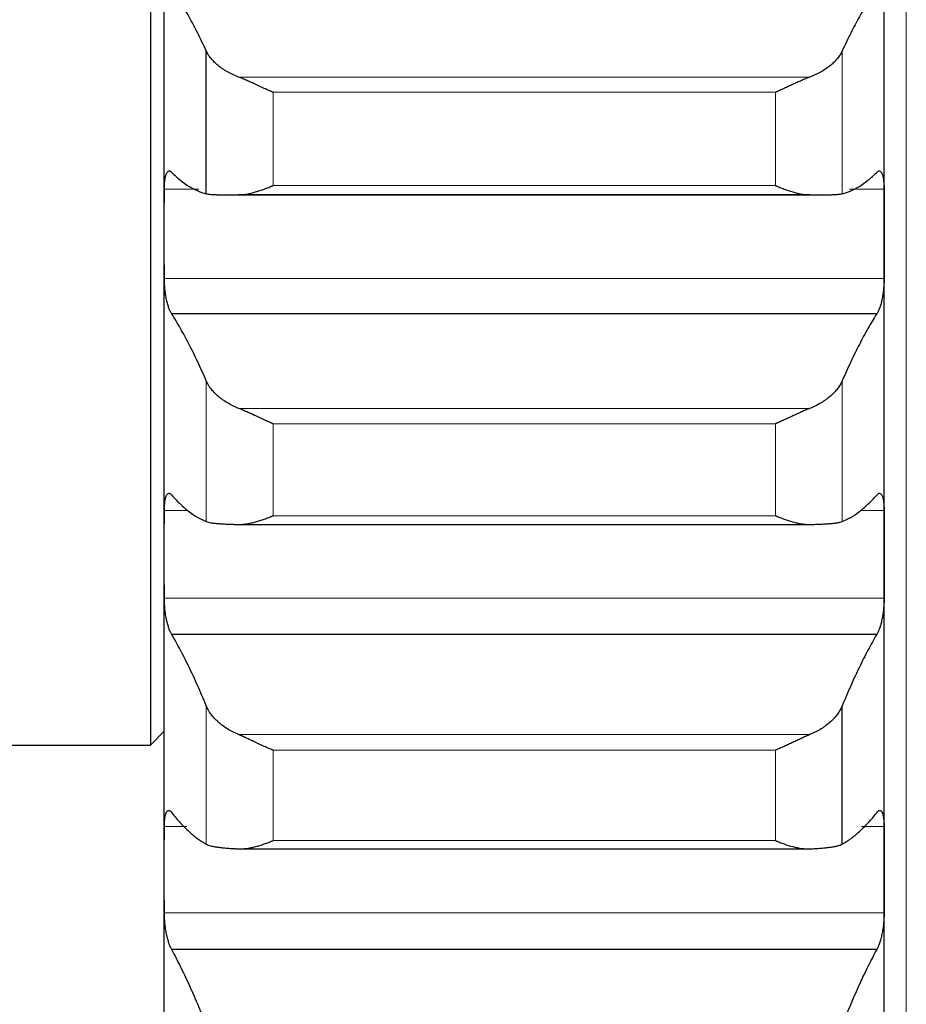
# Model space of a CAD drawing. Header units: inches. Extents: x 0 to 17820, y -10 to 12600.
# Tile 52 of 256: x 6443 to 6507, y 4077 to 4148. Entities that reach past the tile are written whole.
import ezdxf

# ---------------------------------------------------------------- set-up
doc = ezdxf.new("R2010")
doc.units = ezdxf.units.IN
doc.layers.add('1', color=7, linetype='Continuous', true_color=0xffffff)

msp = doc.modelspace()

# ---------------------------------------------------------------- linework, layer by layer
at = {"layer": '1', "color": 2, "linetype": 'Continuous', "lineweight": 25}
for p, q in [((6452.143, 4345.566), (6452.143, 4095.566)), ((6453.143, 4132.523), (6453.143, 4156.032)), ((6505.143, 4132.523), (6505.143, 4156.032)), ((6456.17, 4135.422), (6456.17, 4145.744)), ((6458.039, 4135.335), (6500.18, 4135.335)), ((6499.775, 4135.337), (6458.512, 4135.337)), ((6453.143, 4109.355), (6453.143, 4132.523)), ((6505.143, 4109.355), (6505.143, 4132.523)), ((6504.606, 4126.736), (6453.681, 4126.736)), ((6458.512, 4111.517), (6499.775, 4111.517)), ((6453.143, 4086.566), (6453.143, 4109.355)), ((6505.143, 4086.566), (6505.143, 4109.355)), ((6504.606, 4103.573), (6453.681, 4103.573)), ((6502.117, 4088.414), (6502.117, 4098.419)), ((6452.143, 4095.566), (6453.143, 4096.566)), ((6399.143, 4095.566), (6452.143, 4095.566)), ((6458.512, 4088.07), (6499.775, 4088.07)), ((6453.143, 4064.192), (6453.143, 4086.566)), ((6505.143, 4064.192), (6505.143, 4086.566)), ((6504.606, 4080.798), (6453.681, 4080.798))]:
    msp.add_line(p, q, dxfattribs=at)
at = {"layer": '1', "color": 110, "linetype": 'Continuous', "lineweight": 13}
for p, q in [((6506.743, 4345.566), (6506.743, 3895.559)), ((6502.117, 4135.422), (6502.117, 4145.744)), ((6499.775, 4143.851), (6458.512, 4143.851)), ((6497.288, 4142.747), (6460.999, 4142.747)), ((6460.999, 4136.007), (6460.999, 4142.747)), ((6497.288, 4136.007), (6497.288, 4142.747)), ((6497.288, 4136.007), (6460.999, 4136.007)), ((6455.634, 4135.751), (6453.146, 4135.751)), ((6505.141, 4135.751), (6502.652, 4135.751)), ((6505.141, 4129.295), (6453.146, 4129.295)), ((6456.17, 4111.731), (6456.17, 4121.902)), ((6502.117, 4111.731), (6502.117, 4121.902)), ((6499.775, 4119.908), (6458.512, 4119.908)), ((6460.999, 4112.15), (6460.999, 4118.792)), ((6497.288, 4118.792), (6460.999, 4118.792)), ((6497.288, 4112.15), (6497.288, 4118.792)), ((6454.842, 4112.534), (6453.146, 4112.534)), ((6505.141, 4112.534), (6503.443, 4112.534)), ((6497.288, 4112.15), (6460.999, 4112.15)), ((6505.141, 4106.177), (6453.146, 4106.177)), ((6456.17, 4088.414), (6456.17, 4098.419)), ((6499.775, 4096.327), (6458.512, 4096.327)), ((6460.999, 4088.666), (6460.999, 4095.2)), ((6497.288, 4095.2), (6460.999, 4095.2)), ((6497.288, 4088.666), (6497.288, 4095.2)), ((6454.769, 4089.69), (6453.146, 4089.69)), ((6505.141, 4089.69), (6503.518, 4089.69)), ((6497.288, 4088.666), (6460.999, 4088.666)), ((6505.141, 4083.442), (6453.146, 4083.442))]:
    msp.add_line(p, q, dxfattribs=at)
at = {"layer": '1', "color": 2, "linetype": 'Continuous', "lineweight": 25}
for points in [[(6456.17, 4145.744), (6455.966, 4146.19), (6455.556, 4147.047), (6454.937, 4148.226), (6454.312, 4149.299), (6453.892, 4149.944), (6453.681, 4150.249)], [(6504.606, 4150.249), (6504.395, 4149.944), (6503.975, 4149.299), (6503.35, 4148.226), (6502.731, 4147.047), (6502.321, 4146.19), (6502.117, 4145.744)], [(6453.681, 4136.949), (6453.892, 4136.743), (6454.312, 4136.371), (6454.937, 4135.93), (6455.556, 4135.607), (6455.966, 4135.47), (6456.17, 4135.422)], [(6502.117, 4135.422), (6502.321, 4135.47), (6502.731, 4135.607), (6503.35, 4135.93), (6503.975, 4136.371), (6504.395, 4136.743), (6504.606, 4136.949)], [(6453.143, 4132.523), (6453.143, 4133.599), (6453.144, 4134.675), (6453.146, 4135.751)], [(6505.141, 4135.751), (6505.143, 4134.675), (6505.143, 4133.599), (6505.143, 4132.523)], [(6453.146, 4129.295), (6453.144, 4130.371), (6453.143, 4131.447), (6453.143, 4132.523)], [(6505.143, 4132.523), (6505.143, 4131.447), (6505.143, 4130.371), (6505.141, 4129.295)], [(6456.17, 4121.902), (6455.966, 4122.375), (6455.556, 4123.284), (6454.937, 4124.544), (6454.312, 4125.7), (6453.892, 4126.402), (6453.681, 4126.736)], [(6504.606, 4126.736), (6504.395, 4126.402), (6503.975, 4125.7), (6503.35, 4124.544), (6502.731, 4123.284), (6502.321, 4122.375), (6502.117, 4121.902)], [(6453.681, 4113.629), (6453.892, 4113.393), (6454.312, 4112.959), (6454.937, 4112.426), (6455.556, 4112.01), (6455.966, 4111.81), (6456.17, 4111.731)], [(6502.117, 4111.731), (6502.321, 4111.81), (6502.731, 4112.01), (6503.35, 4112.426), (6503.975, 4112.959), (6504.395, 4113.393), (6504.606, 4113.629)], [(6453.143, 4109.355), (6453.143, 4110.415), (6453.144, 4111.474), (6453.146, 4112.534)], [(6505.141, 4112.534), (6505.143, 4111.474), (6505.143, 4110.415), (6505.143, 4109.355)], [(6453.146, 4106.177), (6453.144, 4107.236), (6453.143, 4108.296), (6453.143, 4109.355)], [(6505.143, 4109.355), (6505.143, 4108.296), (6505.143, 4107.236), (6505.141, 4106.177)], [(6456.17, 4098.419), (6455.966, 4098.916), (6455.556, 4099.877), (6454.937, 4101.215), (6454.312, 4102.453), (6453.892, 4103.211), (6453.681, 4103.573)], [(6504.606, 4103.573), (6504.395, 4103.211), (6503.975, 4102.453), (6503.35, 4101.215), (6502.731, 4099.877), (6502.321, 4098.916), (6502.117, 4098.419)], [(6453.681, 4090.68), (6453.892, 4090.414), (6454.312, 4089.92), (6454.937, 4089.296), (6455.556, 4088.787), (6455.966, 4088.525), (6456.17, 4088.414)], [(6502.117, 4088.414), (6502.321, 4088.525), (6502.731, 4088.787), (6503.35, 4089.296), (6503.975, 4089.92), (6504.395, 4090.414), (6504.606, 4090.68)], [(6453.143, 4086.566), (6453.143, 4087.607), (6453.144, 4088.648), (6453.146, 4089.69)], [(6505.141, 4089.69), (6505.143, 4088.648), (6505.143, 4087.607), (6505.143, 4086.566)], [(6453.146, 4083.442), (6453.144, 4084.484), (6453.143, 4085.525), (6453.143, 4086.566)], [(6505.143, 4086.566), (6505.143, 4085.525), (6505.143, 4084.484), (6505.141, 4083.442)], [(6456.17, 4075.332), (6455.966, 4075.853), (6455.556, 4076.863), (6454.937, 4078.278), (6454.312, 4079.596), (6453.892, 4080.408), (6453.681, 4080.798)], [(6504.606, 4080.798), (6504.395, 4080.408), (6503.975, 4079.596), (6503.35, 4078.278), (6502.731, 4076.863), (6502.321, 4075.853), (6502.117, 4075.332)]]:
    msp.add_open_spline(points, degree=3, dxfattribs=at)
for points, knots in [([(6458.512, 4143.851), (6458.366, 4143.906), (6458.226, 4143.965), (6457.957, 4144.09), (6457.7, 4144.223), (6457.463, 4144.369), (6457.323, 4144.464), (6457.295, 4144.484), (6457.24, 4144.523), (6457.213, 4144.543), (6457.133, 4144.602), (6457.081, 4144.643), (6456.931, 4144.765), (6456.839, 4144.849), (6456.667, 4145.019), (6456.588, 4145.106), (6456.48, 4145.239), (6456.445, 4145.284), (6456.397, 4145.352), (6456.381, 4145.375), (6456.35, 4145.42), (6456.335, 4145.443), (6456.263, 4145.558), (6456.212, 4145.651), (6456.17, 4145.744)], [0, 0, 0, 0, 0.125, 0.125, 0.25, 0.375, 0.375, 0.40625, 0.40625, 0.4375, 0.4375, 0.5, 0.5, 0.625, 0.625, 0.75, 0.75, 0.8125, 0.8125, 0.84375, 0.84375, 0.875, 0.875, 1, 1, 1, 1]), ([(6502.117, 4145.744), (6502.075, 4145.651), (6502.025, 4145.558), (6501.91, 4145.377), (6501.781, 4145.197), (6501.623, 4145.023), (6501.494, 4144.894), (6501.449, 4144.851), (6501.379, 4144.788), (6501.355, 4144.767), (6501.306, 4144.725), (6501.282, 4144.705), (6501.157, 4144.603), (6500.945, 4144.445), (6500.71, 4144.299), (6500.463, 4144.159), (6500.334, 4144.092), (6500.164, 4144.013), (6500.13, 4143.997), (6500.06, 4143.967), (6499.956, 4143.921), (6499.848, 4143.879), (6499.775, 4143.851)], [0, 0, 0, 0, 0.125, 0.125, 0.25, 0.375, 0.375, 0.4375, 0.4375, 0.46875, 0.46875, 0.5, 0.5, 0.625, 0.75, 0.75, 0.875, 0.875, 0.90625, 0.90625, 0.9375, 1, 1, 1, 1]), ([(6460.999, 4142.747), (6460.996, 4142.748), (6460.993, 4142.75), (6460.986, 4142.753), (6460.983, 4142.754), (6460.973, 4142.758), (6460.953, 4142.767), (6460.907, 4142.787), (6460.814, 4142.827), (6460.735, 4142.861), (6460.577, 4142.931), (6460.472, 4142.978), (6460.158, 4143.121), (6459.95, 4143.218), (6459.639, 4143.362), (6459.535, 4143.41), (6459.38, 4143.481), (6459.328, 4143.504), (6459.224, 4143.551), (6459.172, 4143.575), (6459.018, 4143.643), (6458.915, 4143.688), (6458.712, 4143.773), (6458.612, 4143.813), (6458.512, 4143.851)], [0, 0, 0, 0, 0.003906, 0.003906, 0.007812, 0.007812, 0.015625, 0.03125, 0.0625, 0.125, 0.125, 0.25, 0.25, 0.5, 0.5, 0.625, 0.625, 0.6875, 0.6875, 0.75, 0.75, 0.875, 0.875, 1, 1, 1, 1]), ([(6499.775, 4143.851), (6499.675, 4143.813), (6499.575, 4143.773), (6499.374, 4143.689), (6499.273, 4143.645), (6499.069, 4143.554), (6498.966, 4143.508), (6498.76, 4143.413), (6498.655, 4143.365), (6498.446, 4143.268), (6498.341, 4143.219), (6498.131, 4143.122), (6498.026, 4143.074), (6497.816, 4142.979), (6497.71, 4142.931), (6497.552, 4142.861), (6497.473, 4142.827), (6497.38, 4142.787), (6497.334, 4142.767), (6497.314, 4142.758), (6497.301, 4142.753), (6497.294, 4142.75), (6497.288, 4142.747)], [0, 0, 0, 0, 0.125, 0.125, 0.25, 0.25, 0.375, 0.375, 0.5, 0.5, 0.625, 0.625, 0.75, 0.75, 0.875, 0.875, 0.9375, 0.96875, 0.984375, 0.992187, 0.992187, 1, 1, 1, 1]), ([(6453.146, 4135.751), (6453.146, 4135.814), (6453.148, 4135.936), (6453.156, 4136.109), (6453.165, 4136.218), (6453.173, 4136.298), (6453.176, 4136.324), (6453.182, 4136.375), (6453.185, 4136.4), (6453.203, 4136.52), (6453.22, 4136.607), (6453.244, 4136.703), (6453.25, 4136.722), (6453.258, 4136.749), (6453.26, 4136.758), (6453.266, 4136.775), (6453.28, 4136.817), (6453.306, 4136.885), (6453.332, 4136.933), (6453.359, 4136.975), (6453.373, 4136.994), (6453.417, 4137.04), (6453.448, 4137.057), (6453.495, 4137.066), (6453.512, 4137.066), (6453.536, 4137.061), (6453.545, 4137.058), (6453.562, 4137.052), (6453.57, 4137.048), (6453.612, 4137.024), (6453.646, 4136.993), (6453.681, 4136.949)], [0, 0, 0, 0, 0.0625, 0.125, 0.1875, 0.1875, 0.21875, 0.21875, 0.25, 0.25, 0.375, 0.375, 0.40625, 0.40625, 0.421875, 0.421875, 0.4375, 0.5, 0.5625, 0.5625, 0.625, 0.625, 0.75, 0.75, 0.8125, 0.8125, 0.84375, 0.84375, 0.875, 0.875, 1, 1, 1, 1]), ([(6504.606, 4136.949), (6504.64, 4136.993), (6504.675, 4137.024), (6504.725, 4137.052), (6504.741, 4137.059), (6504.766, 4137.064), (6504.774, 4137.065), (6504.791, 4137.065), (6504.799, 4137.064), (6504.839, 4137.058), (6504.869, 4137.04), (6504.913, 4136.995), (6504.927, 4136.976), (6504.947, 4136.945), (6504.954, 4136.933), (6504.967, 4136.909), (6504.973, 4136.896), (6505.005, 4136.828), (6505.027, 4136.763), (6505.052, 4136.667), (6505.057, 4136.647), (6505.066, 4136.606), (6505.07, 4136.585), (6505.083, 4136.519), (6505.091, 4136.473), (6505.112, 4136.329), (6505.122, 4136.224), (6505.131, 4136.082), (6505.133, 4136.053), (6505.136, 4135.995), (6505.137, 4135.965), (6505.14, 4135.875), (6505.141, 4135.814), (6505.141, 4135.751)], [0, 0, 0, 0, 0.125, 0.125, 0.1875, 0.1875, 0.21875, 0.21875, 0.25, 0.25, 0.375, 0.375, 0.4375, 0.4375, 0.46875, 0.46875, 0.5, 0.5, 0.625, 0.625, 0.65625, 0.65625, 0.6875, 0.6875, 0.75, 0.75, 0.875, 0.875, 0.90625, 0.90625, 0.9375, 0.9375, 1, 1, 1, 1]), ([(6458.512, 4135.337), (6458.612, 4135.337), (6458.712, 4135.343), (6458.913, 4135.364), (6459.014, 4135.378), (6459.218, 4135.415), (6459.321, 4135.437), (6459.527, 4135.486), (6459.632, 4135.514), (6459.841, 4135.576), (6459.946, 4135.609), (6460.156, 4135.679), (6460.261, 4135.716), (6460.471, 4135.794), (6460.576, 4135.835), (6460.735, 4135.898), (6460.814, 4135.93), (6460.907, 4135.968), (6460.953, 4135.988), (6460.973, 4135.996), (6460.986, 4136.002), (6460.993, 4136.004), (6460.999, 4136.007)], [0, 0, 0, 0, 0.125, 0.125, 0.25, 0.25, 0.375, 0.375, 0.5, 0.5, 0.625, 0.625, 0.75, 0.75, 0.875, 0.875, 0.9375, 0.96875, 0.984375, 0.992187, 0.992187, 1, 1, 1, 1]), ([(6497.288, 4136.007), (6497.291, 4136.006), (6497.294, 4136.004), (6497.301, 4136.002), (6497.304, 4136), (6497.314, 4135.996), (6497.334, 4135.988), (6497.38, 4135.968), (6497.473, 4135.93), (6497.552, 4135.898), (6497.71, 4135.835), (6497.815, 4135.794), (6498.129, 4135.678), (6498.337, 4135.608), (6498.648, 4135.516), (6498.752, 4135.488), (6498.907, 4135.451), (6498.959, 4135.439), (6499.063, 4135.417), (6499.114, 4135.407), (6499.269, 4135.379), (6499.372, 4135.364), (6499.575, 4135.343), (6499.675, 4135.337), (6499.775, 4135.337)], [0, 0, 0, 0, 0.003906, 0.003906, 0.007813, 0.007813, 0.015625, 0.03125, 0.0625, 0.125, 0.125, 0.25, 0.25, 0.5, 0.5, 0.625, 0.625, 0.6875, 0.6875, 0.75, 0.75, 0.875, 0.875, 1, 1, 1, 1]), ([(6456.17, 4135.422), (6456.212, 4135.412), (6456.262, 4135.403), (6456.377, 4135.387), (6456.506, 4135.373), (6456.664, 4135.362), (6456.793, 4135.355), (6456.838, 4135.353), (6456.908, 4135.351), (6456.932, 4135.35), (6456.981, 4135.348), (6457.005, 4135.347), (6457.13, 4135.343), (6457.341, 4135.339), (6457.577, 4135.337), (6457.824, 4135.335), (6457.953, 4135.335), (6458.123, 4135.335), (6458.157, 4135.335), (6458.227, 4135.336), (6458.331, 4135.336), (6458.439, 4135.336), (6458.512, 4135.337)], [0, 0, 0, 0, 0.125, 0.125, 0.25, 0.375, 0.375, 0.4375, 0.4375, 0.46875, 0.46875, 0.5, 0.5, 0.625, 0.75, 0.75, 0.875, 0.875, 0.90625, 0.90625, 0.9375, 1, 1, 1, 1]), ([(6499.775, 4135.337), (6499.921, 4135.336), (6500.061, 4135.336), (6500.33, 4135.335), (6500.587, 4135.336), (6500.823, 4135.338), (6500.964, 4135.34), (6500.992, 4135.34), (6501.047, 4135.341), (6501.074, 4135.342), (6501.154, 4135.344), (6501.206, 4135.345), (6501.356, 4135.349), (6501.448, 4135.353), (6501.62, 4135.362), (6501.699, 4135.367), (6501.807, 4135.377), (6501.841, 4135.38), (6501.89, 4135.385), (6501.906, 4135.387), (6501.937, 4135.391), (6501.952, 4135.393), (6502.024, 4135.403), (6502.075, 4135.412), (6502.117, 4135.422)], [0, 0, 0, 0, 0.125, 0.125, 0.25, 0.375, 0.375, 0.40625, 0.40625, 0.4375, 0.4375, 0.5, 0.5, 0.625, 0.625, 0.75, 0.75, 0.8125, 0.8125, 0.84375, 0.84375, 0.875, 0.875, 1, 1, 1, 1]), ([(6453.681, 4126.736), (6453.646, 4126.781), (6453.612, 4126.838), (6453.562, 4126.938), (6453.545, 4126.974), (6453.521, 4127.032), (6453.513, 4127.052), (6453.496, 4127.093), (6453.488, 4127.114), (6453.448, 4127.223), (6453.418, 4127.319), (6453.374, 4127.474), (6453.36, 4127.528), (6453.34, 4127.612), (6453.333, 4127.641), (6453.32, 4127.698), (6453.313, 4127.728), (6453.282, 4127.875), (6453.26, 4127.997), (6453.235, 4128.155), (6453.23, 4128.187), (6453.221, 4128.252), (6453.217, 4128.285), (6453.204, 4128.383), (6453.196, 4128.448), (6453.175, 4128.645), (6453.165, 4128.776), (6453.155, 4128.941), (6453.154, 4128.974), (6453.151, 4129.039), (6453.15, 4129.071), (6453.147, 4129.168), (6453.146, 4129.232), (6453.146, 4129.295)], [0, 0, 0, 0, 0.125, 0.125, 0.1875, 0.1875, 0.21875, 0.21875, 0.25, 0.25, 0.375, 0.375, 0.4375, 0.4375, 0.46875, 0.46875, 0.5, 0.5, 0.625, 0.625, 0.65625, 0.65625, 0.6875, 0.6875, 0.75, 0.75, 0.875, 0.875, 0.90625, 0.90625, 0.9375, 0.9375, 1, 1, 1, 1]), ([(6505.141, 4129.295), (6505.141, 4129.232), (6505.139, 4129.105), (6505.131, 4128.912), (6505.122, 4128.78), (6505.114, 4128.681), (6505.111, 4128.648), (6505.105, 4128.581), (6505.101, 4128.548), (6505.084, 4128.384), (6505.067, 4128.255), (6505.042, 4128.096), (6505.037, 4128.064), (6505.029, 4128.017), (6505.027, 4128.001), (6505.021, 4127.97), (6505.007, 4127.892), (6504.98, 4127.757), (6504.955, 4127.643), (6504.928, 4127.531), (6504.913, 4127.477), (6504.87, 4127.32), (6504.839, 4127.224), (6504.791, 4127.094), (6504.775, 4127.053), (6504.75, 4126.995), (6504.742, 4126.976), (6504.725, 4126.939), (6504.717, 4126.922), (6504.675, 4126.838), (6504.64, 4126.781), (6504.606, 4126.736)], [0, 0, 0, 0, 0.0625, 0.125, 0.1875, 0.1875, 0.21875, 0.21875, 0.25, 0.25, 0.375, 0.375, 0.40625, 0.40625, 0.421875, 0.421875, 0.4375, 0.5, 0.5625, 0.5625, 0.625, 0.625, 0.75, 0.75, 0.8125, 0.8125, 0.84375, 0.84375, 0.875, 0.875, 1, 1, 1, 1]), ([(6458.512, 4119.908), (6458.366, 4119.966), (6458.226, 4120.028), (6457.957, 4120.159), (6457.7, 4120.299), (6457.463, 4120.452), (6457.323, 4120.553), (6457.295, 4120.573), (6457.24, 4120.614), (6457.213, 4120.635), (6457.133, 4120.698), (6457.081, 4120.74), (6456.931, 4120.869), (6456.839, 4120.957), (6456.667, 4121.137), (6456.588, 4121.229), (6456.48, 4121.369), (6456.445, 4121.417), (6456.397, 4121.488), (6456.381, 4121.512), (6456.35, 4121.561), (6456.335, 4121.585), (6456.263, 4121.706), (6456.212, 4121.804), (6456.17, 4121.902)], [0, 0, 0, 0, 0.125, 0.125, 0.25, 0.375, 0.375, 0.40625, 0.40625, 0.4375, 0.4375, 0.5, 0.5, 0.625, 0.625, 0.75, 0.75, 0.8125, 0.8125, 0.84375, 0.84375, 0.875, 0.875, 1, 1, 1, 1]), ([(6502.117, 4121.902), (6502.075, 4121.804), (6502.025, 4121.706), (6501.91, 4121.514), (6501.781, 4121.325), (6501.623, 4121.141), (6501.494, 4121.005), (6501.449, 4120.96), (6501.379, 4120.893), (6501.355, 4120.871), (6501.306, 4120.827), (6501.282, 4120.806), (6501.157, 4120.698), (6500.945, 4120.532), (6500.71, 4120.379), (6500.463, 4120.232), (6500.334, 4120.162), (6500.164, 4120.078), (6500.13, 4120.062), (6500.06, 4120.03), (6499.956, 4119.982), (6499.848, 4119.937), (6499.775, 4119.908)], [0, 0, 0, 0, 0.125, 0.125, 0.25, 0.375, 0.375, 0.4375, 0.4375, 0.46875, 0.46875, 0.5, 0.5, 0.625, 0.75, 0.75, 0.875, 0.875, 0.90625, 0.90625, 0.9375, 1, 1, 1, 1]), ([(6460.999, 4118.792), (6460.996, 4118.793), (6460.993, 4118.795), (6460.986, 4118.797), (6460.983, 4118.799), (6460.973, 4118.803), (6460.953, 4118.811), (6460.907, 4118.831), (6460.814, 4118.87), (6460.735, 4118.905), (6460.577, 4118.974), (6460.472, 4119.021), (6460.158, 4119.163), (6459.95, 4119.26), (6459.639, 4119.406), (6459.535, 4119.454), (6459.38, 4119.527), (6459.328, 4119.551), (6459.224, 4119.598), (6459.172, 4119.622), (6459.018, 4119.693), (6458.915, 4119.739), (6458.712, 4119.826), (6458.612, 4119.869), (6458.512, 4119.908)], [0, 0, 0, 0, 0.003906, 0.003906, 0.007813, 0.007813, 0.015625, 0.03125, 0.0625, 0.125, 0.125, 0.25, 0.25, 0.5, 0.5, 0.625, 0.625, 0.6875, 0.6875, 0.75, 0.75, 0.875, 0.875, 1, 1, 1, 1]), ([(6499.775, 4119.908), (6499.675, 4119.869), (6499.575, 4119.827), (6499.374, 4119.739), (6499.273, 4119.694), (6499.069, 4119.602), (6498.966, 4119.554), (6498.76, 4119.458), (6498.655, 4119.409), (6498.446, 4119.311), (6498.341, 4119.262), (6498.131, 4119.165), (6498.026, 4119.117), (6497.816, 4119.021), (6497.71, 4118.974), (6497.552, 4118.905), (6497.473, 4118.87), (6497.38, 4118.831), (6497.334, 4118.811), (6497.314, 4118.803), (6497.301, 4118.797), (6497.294, 4118.795), (6497.288, 4118.792)], [0, 0, 0, 0, 0.125, 0.125, 0.25, 0.25, 0.375, 0.375, 0.5, 0.5, 0.625, 0.625, 0.75, 0.75, 0.875, 0.875, 0.9375, 0.96875, 0.984375, 0.992188, 0.992188, 1, 1, 1, 1]), ([(6453.146, 4112.534), (6453.146, 4112.596), (6453.148, 4112.716), (6453.156, 4112.885), (6453.165, 4112.991), (6453.173, 4113.068), (6453.176, 4113.093), (6453.182, 4113.142), (6453.185, 4113.166), (6453.203, 4113.282), (6453.22, 4113.365), (6453.244, 4113.456), (6453.25, 4113.473), (6453.258, 4113.499), (6453.26, 4113.507), (6453.266, 4113.523), (6453.28, 4113.563), (6453.306, 4113.625), (6453.332, 4113.668), (6453.359, 4113.706), (6453.373, 4113.722), (6453.417, 4113.76), (6453.448, 4113.773), (6453.495, 4113.773), (6453.512, 4113.77), (6453.536, 4113.762), (6453.545, 4113.758), (6453.562, 4113.749), (6453.57, 4113.743), (6453.612, 4113.713), (6453.646, 4113.677), (6453.681, 4113.629)], [0, 0, 0, 0, 0.0625, 0.125, 0.1875, 0.1875, 0.21875, 0.21875, 0.25, 0.25, 0.375, 0.375, 0.40625, 0.40625, 0.421875, 0.421875, 0.4375, 0.5, 0.5625, 0.5625, 0.625, 0.625, 0.75, 0.75, 0.8125, 0.8125, 0.84375, 0.84375, 0.875, 0.875, 1, 1, 1, 1]), ([(6504.606, 4113.629), (6504.64, 4113.677), (6504.675, 4113.713), (6504.725, 4113.749), (6504.741, 4113.758), (6504.766, 4113.767), (6504.774, 4113.769), (6504.791, 4113.772), (6504.799, 4113.773), (6504.839, 4113.773), (6504.869, 4113.76), (6504.913, 4113.722), (6504.927, 4113.707), (6504.947, 4113.679), (6504.954, 4113.668), (6504.967, 4113.646), (6504.973, 4113.635), (6505.005, 4113.573), (6505.027, 4113.512), (6505.052, 4113.422), (6505.057, 4113.403), (6505.066, 4113.364), (6505.07, 4113.344), (6505.083, 4113.281), (6505.091, 4113.237), (6505.112, 4113.098), (6505.122, 4112.997), (6505.131, 4112.858), (6505.133, 4112.83), (6505.136, 4112.773), (6505.137, 4112.744), (6505.14, 4112.656), (6505.141, 4112.596), (6505.141, 4112.534)], [0, 0, 0, 0, 0.125, 0.125, 0.1875, 0.1875, 0.21875, 0.21875, 0.25, 0.25, 0.375, 0.375, 0.4375, 0.4375, 0.46875, 0.46875, 0.5, 0.5, 0.625, 0.625, 0.65625, 0.65625, 0.6875, 0.6875, 0.75, 0.75, 0.875, 0.875, 0.90625, 0.90625, 0.9375, 0.9375, 1, 1, 1, 1]), ([(6456.17, 4111.731), (6456.212, 4111.714), (6456.262, 4111.698), (6456.377, 4111.67), (6456.506, 4111.643), (6456.664, 4111.621), (6456.793, 4111.605), (6456.838, 4111.6), (6456.908, 4111.593), (6456.932, 4111.591), (6456.981, 4111.586), (6457.005, 4111.584), (6457.13, 4111.573), (6457.341, 4111.558), (6457.577, 4111.547), (6457.824, 4111.536), (6457.953, 4111.532), (6458.123, 4111.527), (6458.157, 4111.526), (6458.227, 4111.524), (6458.331, 4111.521), (6458.439, 4111.519), (6458.512, 4111.517)], [0, 0, 0, 0, 0.125, 0.125, 0.25, 0.375, 0.375, 0.4375, 0.4375, 0.46875, 0.46875, 0.5, 0.5, 0.625, 0.75, 0.75, 0.875, 0.875, 0.90625, 0.90625, 0.9375, 1, 1, 1, 1]), ([(6458.512, 4111.517), (6458.612, 4111.515), (6458.712, 4111.519), (6458.913, 4111.535), (6459.014, 4111.548), (6459.218, 4111.58), (6459.321, 4111.6), (6459.527, 4111.646), (6459.632, 4111.672), (6459.841, 4111.73), (6459.946, 4111.762), (6460.156, 4111.83), (6460.261, 4111.865), (6460.471, 4111.941), (6460.576, 4111.981), (6460.735, 4112.042), (6460.814, 4112.074), (6460.907, 4112.112), (6460.953, 4112.131), (6460.973, 4112.139), (6460.986, 4112.144), (6460.993, 4112.147), (6460.999, 4112.15)], [0, 0, 0, 0, 0.125, 0.125, 0.25, 0.25, 0.375, 0.375, 0.5, 0.5, 0.625, 0.625, 0.75, 0.75, 0.875, 0.875, 0.9375, 0.96875, 0.984375, 0.992188, 0.992188, 1, 1, 1, 1]), ([(6497.288, 4112.15), (6497.291, 4112.148), (6497.294, 4112.147), (6497.301, 4112.144), (6497.304, 4112.143), (6497.314, 4112.139), (6497.334, 4112.131), (6497.38, 4112.112), (6497.473, 4112.074), (6497.658, 4112), (6497.815, 4111.941), (6498.129, 4111.828), (6498.337, 4111.761), (6498.648, 4111.674), (6498.752, 4111.648), (6498.907, 4111.613), (6498.959, 4111.602), (6499.063, 4111.582), (6499.114, 4111.573), (6499.269, 4111.548), (6499.372, 4111.535), (6499.575, 4111.519), (6499.675, 4111.515), (6499.775, 4111.517)], [0, 0, 0, 0, 0.003906, 0.003906, 0.007813, 0.007813, 0.015625, 0.03125, 0.0625, 0.125, 0.25, 0.25, 0.5, 0.5, 0.625, 0.625, 0.6875, 0.6875, 0.75, 0.75, 0.875, 0.875, 1, 1, 1, 1]), ([(6499.775, 4111.517), (6499.921, 4111.52), (6500.061, 4111.524), (6500.33, 4111.531), (6500.587, 4111.54), (6500.823, 4111.552), (6500.964, 4111.561), (6500.992, 4111.562), (6501.047, 4111.566), (6501.074, 4111.568), (6501.154, 4111.574), (6501.206, 4111.578), (6501.356, 4111.59), (6501.448, 4111.6), (6501.62, 4111.62), (6501.699, 4111.631), (6501.807, 4111.65), (6501.841, 4111.656), (6501.89, 4111.666), (6501.906, 4111.67), (6501.937, 4111.677), (6501.952, 4111.68), (6502.024, 4111.698), (6502.075, 4111.714), (6502.117, 4111.731)], [0, 0, 0, 0, 0.125, 0.125, 0.25, 0.375, 0.375, 0.40625, 0.40625, 0.4375, 0.4375, 0.5, 0.5, 0.625, 0.625, 0.75, 0.75, 0.8125, 0.8125, 0.84375, 0.84375, 0.875, 0.875, 1, 1, 1, 1]), ([(6453.681, 4103.573), (6453.646, 4103.623), (6453.612, 4103.684), (6453.562, 4103.791), (6453.545, 4103.829), (6453.521, 4103.89), (6453.513, 4103.911), (6453.496, 4103.954), (6453.488, 4103.976), (6453.448, 4104.09), (6453.418, 4104.189), (6453.374, 4104.349), (6453.36, 4104.404), (6453.34, 4104.49), (6453.333, 4104.519), (6453.32, 4104.578), (6453.313, 4104.608), (6453.282, 4104.757), (6453.26, 4104.881), (6453.235, 4105.041), (6453.23, 4105.074), (6453.221, 4105.139), (6453.217, 4105.172), (6453.204, 4105.27), (6453.196, 4105.336), (6453.175, 4105.533), (6453.165, 4105.664), (6453.155, 4105.827), (6453.154, 4105.86), (6453.151, 4105.924), (6453.15, 4105.957), (6453.147, 4106.052), (6453.146, 4106.115), (6453.146, 4106.177)], [0, 0, 0, 0, 0.125, 0.125, 0.1875, 0.1875, 0.21875, 0.21875, 0.25, 0.25, 0.375, 0.375, 0.4375, 0.4375, 0.46875, 0.46875, 0.5, 0.5, 0.625, 0.625, 0.65625, 0.65625, 0.6875, 0.6875, 0.75, 0.75, 0.875, 0.875, 0.90625, 0.90625, 0.9375, 0.9375, 1, 1, 1, 1]), ([(6505.141, 4106.177), (6505.141, 4106.115), (6505.139, 4105.99), (6505.131, 4105.798), (6505.122, 4105.668), (6505.114, 4105.569), (6505.111, 4105.535), (6505.105, 4105.469), (6505.101, 4105.436), (6505.084, 4105.271), (6505.067, 4105.141), (6505.042, 4104.981), (6505.037, 4104.949), (6505.029, 4104.901), (6505.027, 4104.885), (6505.021, 4104.854), (6505.007, 4104.775), (6504.98, 4104.638), (6504.955, 4104.521), (6504.928, 4104.407), (6504.913, 4104.352), (6504.87, 4104.19), (6504.839, 4104.091), (6504.791, 4103.955), (6504.775, 4103.912), (6504.75, 4103.851), (6504.742, 4103.831), (6504.725, 4103.792), (6504.717, 4103.774), (6504.675, 4103.684), (6504.64, 4103.623), (6504.606, 4103.573)], [0, 0, 0, 0, 0.0625, 0.125, 0.1875, 0.1875, 0.21875, 0.21875, 0.25, 0.25, 0.375, 0.375, 0.40625, 0.40625, 0.421875, 0.421875, 0.4375, 0.5, 0.5625, 0.5625, 0.625, 0.625, 0.75, 0.75, 0.8125, 0.8125, 0.84375, 0.84375, 0.875, 0.875, 1, 1, 1, 1]), ([(6458.512, 4096.327), (6458.366, 4096.387), (6458.226, 4096.452), (6457.957, 4096.59), (6457.7, 4096.735), (6457.463, 4096.896), (6457.323, 4097.002), (6457.295, 4097.023), (6457.24, 4097.066), (6457.213, 4097.088), (6457.133, 4097.154), (6457.081, 4097.198), (6456.931, 4097.334), (6456.839, 4097.426), (6456.667, 4097.615), (6456.588, 4097.711), (6456.48, 4097.859), (6456.445, 4097.908), (6456.397, 4097.984), (6456.381, 4098.009), (6456.35, 4098.059), (6456.335, 4098.085), (6456.263, 4098.213), (6456.212, 4098.316), (6456.17, 4098.419)], [0, 0, 0, 0, 0.125, 0.125, 0.25, 0.375, 0.375, 0.40625, 0.40625, 0.4375, 0.4375, 0.5, 0.5, 0.625, 0.625, 0.75, 0.75, 0.8125, 0.8125, 0.84375, 0.84375, 0.875, 0.875, 1, 1, 1, 1]), ([(6502.117, 4098.419), (6502.075, 4098.315), (6502.025, 4098.213), (6501.91, 4098.011), (6501.781, 4097.812), (6501.623, 4097.618), (6501.494, 4097.476), (6501.449, 4097.429), (6501.379, 4097.359), (6501.355, 4097.336), (6501.306, 4097.29), (6501.282, 4097.267), (6501.157, 4097.154), (6500.945, 4096.98), (6500.71, 4096.819), (6500.463, 4096.665), (6500.334, 4096.592), (6500.164, 4096.505), (6500.13, 4096.488), (6500.06, 4096.454), (6499.956, 4096.404), (6499.848, 4096.357), (6499.775, 4096.327)], [0, 0, 0, 0, 0.125, 0.125, 0.25, 0.375, 0.375, 0.4375, 0.4375, 0.46875, 0.46875, 0.5, 0.5, 0.625, 0.75, 0.75, 0.875, 0.875, 0.90625, 0.90625, 0.9375, 1, 1, 1, 1]), ([(6460.999, 4095.2), (6460.996, 4095.201), (6460.993, 4095.203), (6460.986, 4095.205), (6460.983, 4095.207), (6460.973, 4095.211), (6460.953, 4095.219), (6460.907, 4095.238), (6460.814, 4095.277), (6460.735, 4095.311), (6460.577, 4095.38), (6460.472, 4095.426), (6460.158, 4095.568), (6459.95, 4095.665), (6459.639, 4095.812), (6459.535, 4095.861), (6459.38, 4095.934), (6459.328, 4095.959), (6459.224, 4096.007), (6459.172, 4096.032), (6459.018, 4096.104), (6458.915, 4096.151), (6458.712, 4096.241), (6458.612, 4096.285), (6458.512, 4096.327)], [0, 0, 0, 0, 0.003906, 0.003906, 0.007812, 0.007812, 0.015625, 0.03125, 0.0625, 0.125, 0.125, 0.25, 0.25, 0.5, 0.5, 0.625, 0.625, 0.6875, 0.6875, 0.75, 0.75, 0.875, 0.875, 1, 1, 1, 1]), ([(6499.775, 4096.327), (6499.675, 4096.285), (6499.575, 4096.242), (6499.374, 4096.152), (6499.273, 4096.105), (6499.069, 4096.011), (6498.966, 4095.962), (6498.76, 4095.865), (6498.655, 4095.815), (6498.446, 4095.716), (6498.341, 4095.667), (6498.131, 4095.57), (6498.026, 4095.522), (6497.816, 4095.427), (6497.71, 4095.38), (6497.552, 4095.311), (6497.473, 4095.277), (6497.38, 4095.238), (6497.334, 4095.219), (6497.314, 4095.211), (6497.301, 4095.205), (6497.294, 4095.203), (6497.288, 4095.2)], [0, 0, 0, 0, 0.125, 0.125, 0.25, 0.25, 0.375, 0.375, 0.5, 0.5, 0.625, 0.625, 0.75, 0.75, 0.875, 0.875, 0.9375, 0.96875, 0.984375, 0.992188, 0.992188, 1, 1, 1, 1]), ([(6453.146, 4089.69), (6453.146, 4089.75), (6453.148, 4089.868), (6453.156, 4090.033), (6453.165, 4090.136), (6453.173, 4090.21), (6453.176, 4090.235), (6453.182, 4090.282), (6453.185, 4090.305), (6453.203, 4090.416), (6453.22, 4090.495), (6453.244, 4090.58), (6453.25, 4090.597), (6453.258, 4090.62), (6453.26, 4090.628), (6453.266, 4090.643), (6453.28, 4090.679), (6453.306, 4090.736), (6453.332, 4090.775), (6453.359, 4090.807), (6453.373, 4090.821), (6453.417, 4090.851), (6453.448, 4090.859), (6453.495, 4090.852), (6453.512, 4090.847), (6453.536, 4090.834), (6453.545, 4090.829), (6453.562, 4090.817), (6453.57, 4090.811), (6453.612, 4090.774), (6453.646, 4090.733), (6453.681, 4090.68)], [0, 0, 0, 0, 0.0625, 0.125, 0.1875, 0.1875, 0.21875, 0.21875, 0.25, 0.25, 0.375, 0.375, 0.40625, 0.40625, 0.421875, 0.421875, 0.4375, 0.5, 0.5625, 0.5625, 0.625, 0.625, 0.75, 0.75, 0.8125, 0.8125, 0.84375, 0.84375, 0.875, 0.875, 1, 1, 1, 1]), ([(6504.606, 4090.68), (6504.64, 4090.733), (6504.675, 4090.774), (6504.725, 4090.818), (6504.741, 4090.829), (6504.766, 4090.842), (6504.774, 4090.845), (6504.791, 4090.851), (6504.799, 4090.853), (6504.839, 4090.859), (6504.869, 4090.851), (6504.913, 4090.821), (6504.927, 4090.808), (6504.947, 4090.784), (6504.954, 4090.775), (6504.967, 4090.755), (6504.973, 4090.745), (6505.005, 4090.689), (6505.027, 4090.633), (6505.052, 4090.548), (6505.057, 4090.531), (6505.066, 4090.494), (6505.07, 4090.474), (6505.083, 4090.415), (6505.091, 4090.373), (6505.112, 4090.24), (6505.122, 4090.142), (6505.131, 4090.007), (6505.133, 4089.98), (6505.136, 4089.924), (6505.137, 4089.896), (6505.14, 4089.81), (6505.141, 4089.75), (6505.141, 4089.69)], [0, 0, 0, 0, 0.125, 0.125, 0.1875, 0.1875, 0.21875, 0.21875, 0.25, 0.25, 0.375, 0.375, 0.4375, 0.4375, 0.46875, 0.46875, 0.5, 0.5, 0.625, 0.625, 0.65625, 0.65625, 0.6875, 0.6875, 0.75, 0.75, 0.875, 0.875, 0.90625, 0.90625, 0.9375, 0.9375, 1, 1, 1, 1]), ([(6456.17, 4088.414), (6456.212, 4088.39), (6456.262, 4088.368), (6456.377, 4088.327), (6456.506, 4088.288), (6456.664, 4088.254), (6456.793, 4088.229), (6456.838, 4088.222), (6456.908, 4088.21), (6456.932, 4088.207), (6456.981, 4088.199), (6457.005, 4088.196), (6457.13, 4088.178), (6457.341, 4088.153), (6457.577, 4088.131), (6457.824, 4088.112), (6457.953, 4088.103), (6458.123, 4088.093), (6458.157, 4088.091), (6458.227, 4088.087), (6458.331, 4088.081), (6458.439, 4088.076), (6458.512, 4088.073)], [0, 0, 0, 0, 0.125, 0.125, 0.25, 0.375, 0.375, 0.4375, 0.4375, 0.46875, 0.46875, 0.5, 0.5, 0.625, 0.75, 0.75, 0.875, 0.875, 0.90625, 0.90625, 0.9375, 1, 1, 1, 1]), ([(6458.512, 4088.073), (6458.612, 4088.068), (6458.712, 4088.07), (6458.913, 4088.081), (6459.014, 4088.092), (6459.218, 4088.12), (6459.321, 4088.138), (6459.527, 4088.18), (6459.632, 4088.205), (6459.841, 4088.26), (6459.946, 4088.29), (6460.156, 4088.354), (6460.261, 4088.389), (6460.471, 4088.462), (6460.576, 4088.5), (6460.735, 4088.561), (6460.814, 4088.592), (6460.907, 4088.629), (6460.953, 4088.647), (6460.973, 4088.656), (6460.986, 4088.661), (6460.993, 4088.664), (6460.999, 4088.666)], [0, 0, 0, 0, 0.125, 0.125, 0.25, 0.25, 0.375, 0.375, 0.5, 0.5, 0.625, 0.625, 0.75, 0.75, 0.875, 0.875, 0.9375, 0.96875, 0.984375, 0.992188, 0.992188, 1, 1, 1, 1]), ([(6497.288, 4088.666), (6497.291, 4088.665), (6497.294, 4088.664), (6497.301, 4088.661), (6497.304, 4088.66), (6497.314, 4088.656), (6497.334, 4088.647), (6497.38, 4088.629), (6497.473, 4088.592), (6497.658, 4088.52), (6497.815, 4088.462), (6498.129, 4088.353), (6498.337, 4088.288), (6498.648, 4088.207), (6498.752, 4088.182), (6498.907, 4088.15), (6498.959, 4088.14), (6499.063, 4088.122), (6499.114, 4088.114), (6499.269, 4088.092), (6499.372, 4088.081), (6499.575, 4088.07), (6499.675, 4088.068), (6499.775, 4088.073)], [0, 0, 0, 0, 0.003906, 0.003906, 0.007813, 0.007813, 0.015625, 0.03125, 0.0625, 0.125, 0.25, 0.25, 0.5, 0.5, 0.625, 0.625, 0.6875, 0.6875, 0.75, 0.75, 0.875, 0.875, 1, 1, 1, 1]), ([(6499.775, 4088.073), (6499.921, 4088.079), (6500.061, 4088.086), (6500.33, 4088.102), (6500.587, 4088.12), (6500.823, 4088.142), (6500.964, 4088.156), (6500.992, 4088.159), (6501.047, 4088.166), (6501.074, 4088.169), (6501.154, 4088.178), (6501.206, 4088.185), (6501.356, 4088.206), (6501.448, 4088.221), (6501.62, 4088.253), (6501.699, 4088.27), (6501.807, 4088.298), (6501.841, 4088.307), (6501.89, 4088.322), (6501.906, 4088.327), (6501.937, 4088.337), (6501.952, 4088.342), (6502.024, 4088.368), (6502.075, 4088.39), (6502.117, 4088.414)], [0, 0, 0, 0, 0.125, 0.125, 0.25, 0.375, 0.375, 0.40625, 0.40625, 0.4375, 0.4375, 0.5, 0.5, 0.625, 0.625, 0.75, 0.75, 0.8125, 0.8125, 0.84375, 0.84375, 0.875, 0.875, 1, 1, 1, 1]), ([(6453.681, 4080.798), (6453.646, 4080.853), (6453.612, 4080.918), (6453.562, 4081.031), (6453.545, 4081.071), (6453.521, 4081.135), (6453.513, 4081.157), (6453.496, 4081.202), (6453.488, 4081.225), (6453.448, 4081.344), (6453.418, 4081.446), (6453.374, 4081.61), (6453.36, 4081.666), (6453.34, 4081.754), (6453.333, 4081.784), (6453.32, 4081.844), (6453.313, 4081.874), (6453.282, 4082.026), (6453.26, 4082.151), (6453.235, 4082.312), (6453.23, 4082.345), (6453.221, 4082.41), (6453.217, 4082.443), (6453.204, 4082.542), (6453.196, 4082.608), (6453.175, 4082.805), (6453.165, 4082.935), (6453.155, 4083.097), (6453.154, 4083.129), (6453.151, 4083.194), (6453.15, 4083.225), (6453.147, 4083.32), (6453.146, 4083.382), (6453.146, 4083.442)], [0, 0, 0, 0, 0.125, 0.125, 0.1875, 0.1875, 0.21875, 0.21875, 0.25, 0.25, 0.375, 0.375, 0.4375, 0.4375, 0.46875, 0.46875, 0.5, 0.5, 0.625, 0.625, 0.65625, 0.65625, 0.6875, 0.6875, 0.75, 0.75, 0.875, 0.875, 0.90625, 0.90625, 0.9375, 0.9375, 1, 1, 1, 1]), ([(6505.141, 4083.442), (6505.141, 4083.382), (6505.139, 4083.259), (6505.131, 4083.069), (6505.122, 4082.939), (6505.114, 4082.84), (6505.111, 4082.807), (6505.105, 4082.741), (6505.101, 4082.708), (6505.084, 4082.544), (6505.067, 4082.413), (6505.042, 4082.252), (6505.037, 4082.219), (6505.029, 4082.171), (6505.027, 4082.155), (6505.021, 4082.123), (6505.007, 4082.044), (6504.98, 4081.904), (6504.955, 4081.786), (6504.928, 4081.669), (6504.913, 4081.613), (6504.87, 4081.446), (6504.839, 4081.344), (6504.791, 4081.203), (6504.775, 4081.158), (6504.75, 4081.094), (6504.742, 4081.073), (6504.725, 4081.033), (6504.717, 4081.013), (6504.675, 4080.918), (6504.64, 4080.853), (6504.606, 4080.798)], [0, 0, 0, 0, 0.0625, 0.125, 0.1875, 0.1875, 0.21875, 0.21875, 0.25, 0.25, 0.375, 0.375, 0.40625, 0.40625, 0.421875, 0.421875, 0.4375, 0.5, 0.5625, 0.5625, 0.625, 0.625, 0.75, 0.75, 0.8125, 0.8125, 0.84375, 0.84375, 0.875, 0.875, 1, 1, 1, 1])]:
    msp.add_open_spline(points, degree=3, knots=knots, dxfattribs=at)

doc.saveas('drawing.dxf')
